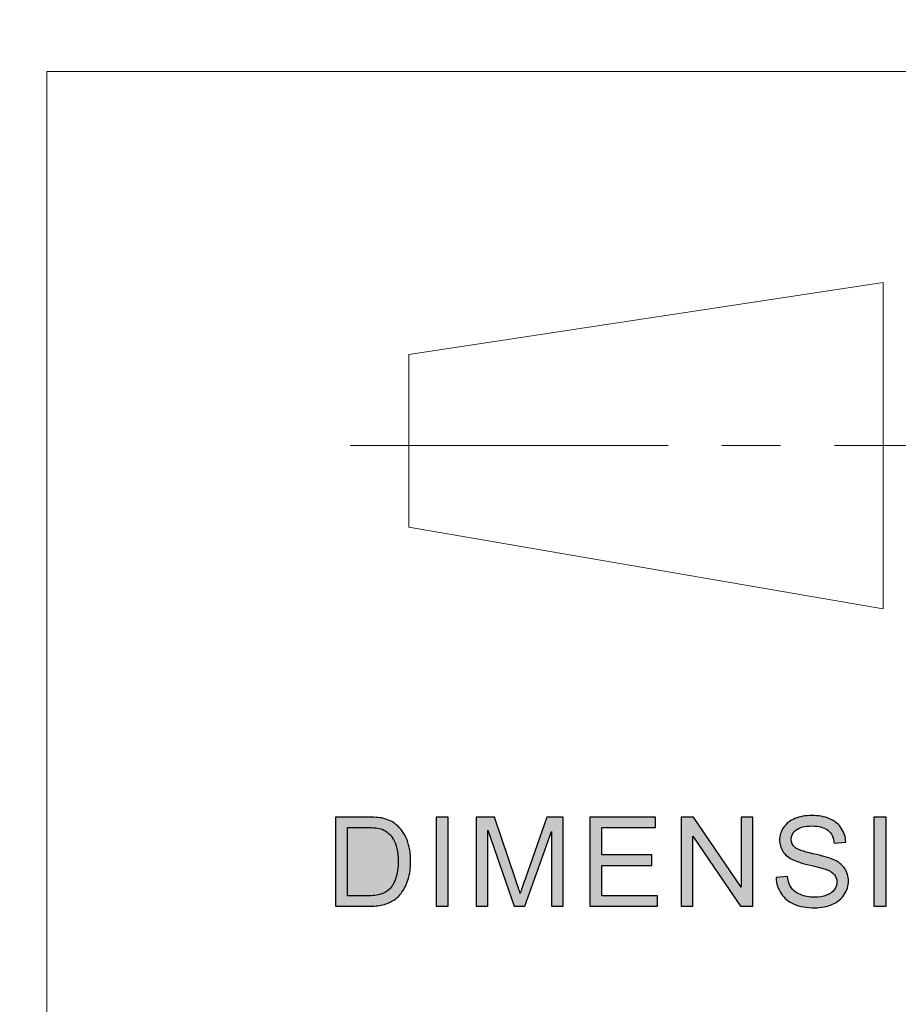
# Model space of a CAD drawing. Header units: millimetres. Extents: x -296 to 295, y -209 to 209.
# Tile 82 of 123: x 75 to 102, y -157 to -127. Entities that reach past the tile are written whole.
import ezdxf

# ---------------------------------------------------------------- set-up
doc = ezdxf.new("R2010")
doc.units = ezdxf.units.MM
doc.header["$MEASUREMENT"] = 0
doc.layers.add('layer 1', color=7, linetype='Continuous')

msp = doc.modelspace()

# ---------------------------------------------------------------- hatches: boundary and pattern name
at = {"layer": 'layer 1'}
h = msp.add_hatch(color=18, dxfattribs=at)
edge = h.paths.add_edge_path()
edge.add_spline(control_points=[(84.9358, -154.0852), (84.9358, -154.0852), (84.9358, -151.3569), (84.9358, -151.3569), (84.9358, -151.3569), (85.8939, -151.3569), (85.8939, -151.3569), (86.1101, -151.3569), (86.2752, -151.3696), (86.3892, -151.3956), (86.5484, -151.4318), (86.6844, -151.4972), (86.797, -151.5912), (86.9439, -151.7132), (87.0534, -151.8681), (87.1259, -152.0574), (87.1991, -152.2466), (87.2353, -152.4632), (87.2353, -152.7064), (87.2353, -152.9135), (87.2107, -153.097), (87.1615, -153.2571), (87.1123, -153.4171), (87.0488, -153.5498), (86.9718, -153.6546), (86.8941, -153.7594), (86.81, -153.842), (86.718, -153.9017), (86.6267, -153.962), (86.516, -154.0077), (86.3865, -154.0388), (86.2565, -154.07), (86.1075, -154.0852), (85.9392, -154.0852), (85.9392, -154.0852), (84.9358, -154.0852), (84.9358, -154.0852)], knot_values=[0, 0, 0, 0, 0.0833333, 0.0833333, 0.0833333, 0.1666667, 0.1666667, 0.1666667, 0.25, 0.25, 0.25, 0.3333333, 0.3333333, 0.3333333, 0.4166667, 0.4166667, 0.4166667, 0.5, 0.5, 0.5, 0.5833333, 0.5833333, 0.5833333, 0.6666667, 0.6666667, 0.6666667, 0.75, 0.75, 0.75, 0.8333333, 0.8333333, 0.8333333, 0.9166667, 0.9166667, 0.9166667, 1, 1, 1, 1], degree=3, periodic=1)
h = msp.add_hatch(color=18, dxfattribs=at)
edge = h.paths.add_edge_path()
edge.add_spline(control_points=[(88.0189, -154.0852), (88.0189, -154.0852), (88.0189, -151.3569), (88.0189, -151.3569), (88.0189, -151.3569), (88.3879, -151.3569), (88.3879, -151.3569), (88.3879, -151.3569), (88.3879, -154.0852), (88.3879, -154.0852), (88.3879, -154.0852), (88.0189, -154.0852), (88.0189, -154.0852)], knot_values=[0, 0, 0, 0, 0.25, 0.25, 0.25, 0.5, 0.5, 0.5, 0.75, 0.75, 0.75, 1, 1, 1, 1], degree=3, periodic=1)
h = msp.add_hatch(color=18, dxfattribs=at)
edge = h.paths.add_edge_path()
edge.add_spline(control_points=[(89.2439, -154.0852), (89.2439, -154.0852), (89.2439, -151.3569), (89.2439, -151.3569), (89.2439, -151.3569), (89.7955, -151.3569), (89.7955, -151.3569), (89.7955, -151.3569), (90.4532, -153.2882), (90.4532, -153.2882), (90.5141, -153.4679), (90.5581, -153.6025), (90.5859, -153.6921), (90.6176, -153.593), (90.6675, -153.4469), (90.7349, -153.2545), (90.7349, -153.2545), (91.4043, -151.3569), (91.4043, -151.3569), (91.4043, -151.3569), (91.8969, -151.3569), (91.8969, -151.3569), (91.8969, -151.3569), (91.8969, -154.0852), (91.8969, -154.0852), (91.8969, -154.0852), (91.5434, -154.0852), (91.5434, -154.0852), (91.5434, -154.0852), (91.5434, -151.8027), (91.5434, -151.8027), (91.5434, -151.8027), (90.7316, -154.0852), (90.7316, -154.0852), (90.7316, -154.0852), (90.4001, -154.0852), (90.4001, -154.0852), (90.4001, -154.0852), (89.5973, -151.7608), (89.5973, -151.7608), (89.5973, -151.7608), (89.5973, -154.0852), (89.5973, -154.0852), (89.5973, -154.0852), (89.2439, -154.0852), (89.2439, -154.0852)], knot_values=[0, 0, 0, 0, 0.0666667, 0.0666667, 0.0666667, 0.1333333, 0.1333333, 0.1333333, 0.2, 0.2, 0.2, 0.2666667, 0.2666667, 0.2666667, 0.3333333, 0.3333333, 0.3333333, 0.4, 0.4, 0.4, 0.4666667, 0.4666667, 0.4666667, 0.5333333, 0.5333333, 0.5333333, 0.6, 0.6, 0.6, 0.6666667, 0.6666667, 0.6666667, 0.7333333, 0.7333333, 0.7333333, 0.8, 0.8, 0.8, 0.8666667, 0.8666667, 0.8666667, 0.9333333, 0.9333333, 0.9333333, 1, 1, 1, 1], degree=3, periodic=1)
h = msp.add_hatch(color=18, dxfattribs=at)
edge = h.paths.add_edge_path()
edge.add_spline(control_points=[(92.7108, -154.0852), (92.7108, -154.0852), (92.7108, -151.3569), (92.7108, -151.3569), (92.7108, -151.3569), (94.719, -151.3569), (94.719, -151.3569), (94.719, -151.3569), (94.719, -151.677), (94.719, -151.677), (94.719, -151.677), (93.0798, -151.677), (93.0798, -151.677), (93.0798, -151.677), (93.0798, -152.5153), (93.0798, -152.5153), (93.0798, -152.5153), (94.6142, -152.5153), (94.6142, -152.5153), (94.6142, -152.5153), (94.6142, -152.8354), (94.6142, -152.8354), (94.6142, -152.8354), (93.0798, -152.8354), (93.0798, -152.8354), (93.0798, -152.8354), (93.0798, -153.7651), (93.0798, -153.7651), (93.0798, -153.7651), (94.785, -153.7651), (94.785, -153.7651), (94.785, -153.7651), (94.785, -154.0852), (94.785, -154.0852), (94.785, -154.0852), (92.7108, -154.0852), (92.7108, -154.0852)], knot_values=[0, 0, 0, 0, 0.0833333, 0.0833333, 0.0833333, 0.1666667, 0.1666667, 0.1666667, 0.25, 0.25, 0.25, 0.3333333, 0.3333333, 0.3333333, 0.4166667, 0.4166667, 0.4166667, 0.5, 0.5, 0.5, 0.5833333, 0.5833333, 0.5833333, 0.6666667, 0.6666667, 0.6666667, 0.75, 0.75, 0.75, 0.8333333, 0.8333333, 0.8333333, 0.9166667, 0.9166667, 0.9166667, 1, 1, 1, 1], degree=3, periodic=1)
h = msp.add_hatch(color=18, dxfattribs=at)
edge = h.paths.add_edge_path()
edge.add_spline(control_points=[(95.5058, -154.0852), (95.5058, -154.0852), (95.5058, -151.3569), (95.5058, -151.3569), (95.5058, -151.3569), (95.8839, -151.3569), (95.8839, -151.3569), (95.8839, -151.3569), (97.3431, -153.4984), (97.3431, -153.4984), (97.3431, -153.4984), (97.3431, -151.3569), (97.3431, -151.3569), (97.3431, -151.3569), (97.6965, -151.3569), (97.6965, -151.3569), (97.6965, -151.3569), (97.6965, -154.0852), (97.6965, -154.0852), (97.6965, -154.0852), (97.3184, -154.0852), (97.3184, -154.0852), (97.3184, -154.0852), (95.8593, -151.9437), (95.8593, -151.9437), (95.8593, -151.9437), (95.8593, -154.0852), (95.8593, -154.0852), (95.8593, -154.0852), (95.5058, -154.0852), (95.5058, -154.0852)], knot_values=[0, 0, 0, 0, 0.1, 0.1, 0.1, 0.2, 0.2, 0.2, 0.3, 0.3, 0.3, 0.4, 0.4, 0.4, 0.5, 0.5, 0.5, 0.6, 0.6, 0.6, 0.7, 0.7, 0.7, 0.8, 0.8, 0.8, 0.9, 0.9, 0.9, 1, 1, 1, 1], degree=3, periodic=1)
h = msp.add_hatch(color=18, dxfattribs=at)
edge = h.paths.add_edge_path()
edge.add_spline(control_points=[(98.4102, -153.2088), (98.4102, -153.2088), (98.7558, -153.1783), (98.7558, -153.1783), (98.772, -153.3155), (98.8103, -153.4279), (98.8704, -153.5162), (98.9307, -153.6038), (99.0238, -153.6749), (99.1501, -153.7296), (99.2763, -153.7835), (99.4187, -153.8108), (99.5767, -153.8108), (99.7172, -153.8108), (99.8409, -153.7905), (99.9483, -153.7492), (100.0558, -153.708), (100.1355, -153.6514), (100.1878, -153.5797), (100.2403, -153.5079), (100.2668, -153.4298), (100.2668, -153.346), (100.2668, -153.2609), (100.2416, -153.1866), (100.1911, -153.1224), (100.1407, -153.0589), (100.0571, -153.0056), (99.9405, -152.9617), (99.8661, -152.9338), (99.701, -152.8893), (99.4453, -152.829), (99.1896, -152.7687), (99.0109, -152.7121), (98.9086, -152.6588), (98.7759, -152.5902), (98.6776, -152.5051), (98.6128, -152.4041), (98.5474, -152.3032), (98.5151, -152.1895), (98.5151, -152.0644), (98.5151, -151.9259), (98.5551, -151.797), (98.6348, -151.6776), (98.7145, -151.5576), (98.8304, -151.4668), (98.9838, -151.4045), (99.1365, -151.3423), (99.3068, -151.3112), (99.4939, -151.3112), (99.6998, -151.3112), (99.8816, -151.3435), (100.039, -151.409), (100.1963, -151.4737), (100.3173, -151.5696), (100.4021, -151.6967), (100.4869, -151.823), (100.5323, -151.9666), (100.5387, -152.1266), (100.5387, -152.1266), (100.1853, -152.1533), (100.1853, -152.1533), (100.1665, -151.9812), (100.1024, -151.851), (99.993, -151.7633), (99.8836, -151.6751), (99.7218, -151.6312), (99.5081, -151.6312), (99.2854, -151.6312), (99.1229, -151.6712), (99.0213, -151.7513), (98.9197, -151.8313), (98.8685, -151.9278), (98.8685, -152.0409), (98.8685, -152.1387), (98.9048, -152.2193), (98.9766, -152.2828), (99.0478, -152.3457), (99.2323, -152.4111), (99.5314, -152.4772), (99.8306, -152.5439), (100.0358, -152.6016), (100.1471, -152.6512), (100.3082, -152.7242), (100.428, -152.8163), (100.5051, -152.9287), (100.5821, -153.0405), (100.6204, -153.1694), (100.6204, -153.3155), (100.6204, -153.4609), (100.5783, -153.5968), (100.4935, -153.7251), (100.4086, -153.8534), (100.2875, -153.9531), (100.1289, -154.0242), (99.9703, -154.0954), (99.7923, -154.1309), (99.5936, -154.1309), (99.3424, -154.1309), (99.132, -154.0947), (98.9624, -154.023), (98.7921, -153.9512), (98.6594, -153.8432), (98.563, -153.6984), (98.4658, -153.5543), (98.4154, -153.3911), (98.4102, -153.2088)], knot_values=[0, 0, 0, 0, 0.0285714, 0.0285714, 0.0285714, 0.0571429, 0.0571429, 0.0571429, 0.0857143, 0.0857143, 0.0857143, 0.1142857, 0.1142857, 0.1142857, 0.1428571, 0.1428571, 0.1428571, 0.1714286, 0.1714286, 0.1714286, 0.2, 0.2, 0.2, 0.2285714, 0.2285714, 0.2285714, 0.2571429, 0.2571429, 0.2571429, 0.2857143, 0.2857143, 0.2857143, 0.3142857, 0.3142857, 0.3142857, 0.3428571, 0.3428571, 0.3428571, 0.3714286, 0.3714286, 0.3714286, 0.4, 0.4, 0.4, 0.4285714, 0.4285714, 0.4285714, 0.4571429, 0.4571429, 0.4571429, 0.4857143, 0.4857143, 0.4857143, 0.5142857, 0.5142857, 0.5142857, 0.5428571, 0.5428571, 0.5428571, 0.5714286, 0.5714286, 0.5714286, 0.6, 0.6, 0.6, 0.6285714, 0.6285714, 0.6285714, 0.6571429, 0.6571429, 0.6571429, 0.6857143, 0.6857143, 0.6857143, 0.7142857, 0.7142857, 0.7142857, 0.7428571, 0.7428571, 0.7428571, 0.7714286, 0.7714286, 0.7714286, 0.8, 0.8, 0.8, 0.8285714, 0.8285714, 0.8285714, 0.8571429, 0.8571429, 0.8571429, 0.8857143, 0.8857143, 0.8857143, 0.9142857, 0.9142857, 0.9142857, 0.9428571, 0.9428571, 0.9428571, 0.9714286, 0.9714286, 0.9714286, 1, 1, 1, 1], degree=3, periodic=1)
h = msp.add_hatch(color=18, dxfattribs=at)
edge = h.paths.add_edge_path()
edge.add_spline(control_points=[(101.3994, -154.0852), (101.3994, -154.0852), (101.3994, -151.3569), (101.3994, -151.3569), (101.3994, -151.3569), (101.7684, -151.3569), (101.7684, -151.3569), (101.7684, -151.3569), (101.7684, -154.0852), (101.7684, -154.0852), (101.7684, -154.0852), (101.3994, -154.0852), (101.3994, -154.0852)], knot_values=[0, 0, 0, 0, 0.25, 0.25, 0.25, 0.5, 0.5, 0.5, 0.75, 0.75, 0.75, 1, 1, 1, 1], degree=3, periodic=1)
h = msp.add_hatch(color=18, dxfattribs=at)
edge = h.paths.add_edge_path()
edge.add_spline(control_points=[(85.3048, -153.7651), (85.3048, -153.7651), (85.8978, -153.7651), (85.8978, -153.7651), (86.081, -153.7651), (86.2248, -153.7486), (86.3289, -153.7149), (86.4332, -153.6813), (86.516, -153.6343), (86.5782, -153.5733), (86.6649, -153.4876), (86.7329, -153.372), (86.7814, -153.2272), (86.8301, -153.0824), (86.8546, -152.9071), (86.8546, -152.7007), (86.8546, -152.4149), (86.8067, -152.1952), (86.7115, -152.0415), (86.6164, -151.8878), (86.5005, -151.7849), (86.3639, -151.7329), (86.2655, -151.6954), (86.1069, -151.677), (85.8881, -151.677), (85.8881, -151.677), (85.3048, -151.677), (85.3048, -151.677), (85.3048, -151.677), (85.3048, -153.7651), (85.3048, -153.7651)], knot_values=[0, 0, 0, 0, 0.1, 0.1, 0.1, 0.2, 0.2, 0.2, 0.3, 0.3, 0.3, 0.4, 0.4, 0.4, 0.5, 0.5, 0.5, 0.6, 0.6, 0.6, 0.7, 0.7, 0.7, 0.8, 0.8, 0.8, 0.9, 0.9, 0.9, 1, 1, 1, 1], degree=3, periodic=1)

# ---------------------------------------------------------------- linework, layer by layer
at = {"layer": 'layer 1', "color": 1, "lineweight": 0}
msp.add_open_spline([(295.3283, 209.2747), (295.3283, 209.2747), (295.3283, -208.9236), (295.3283, -208.9236), (295.3283, -208.9236), (-296.1944, -208.9236), (-296.1944, -208.9236), (-296.1944, -208.9236), (-296.1944, 209.2747), (-296.1944, 209.2747), (-296.1944, 209.2747), (295.3283, 209.2747), (295.3283, 209.2747)], degree=3, knots=[0, 0, 0, 0, 0.25, 0.25, 0.25, 0.5, 0.5, 0.5, 0.75, 0.75, 0.75, 1, 1, 1, 1], dxfattribs=at)
at = {"layer": 'layer 1', "color": 5, "lineweight": 0}
msp.add_open_spline([(-281.2487, 194.7284), (-281.2487, 194.7284), (-281.2487, -197.0649), (-281.2487, -197.0649), (-281.2487, -197.0649), (283.3586, -197.0649), (283.3586, -197.0649)], degree=3, knots=[0, 0, 0, 0, 0.5, 0.5, 0.5, 1, 1, 1, 1], dxfattribs=at)
for points in [[(76.1166, -128.5636), (76.1166, -128.5636), (76.1166, -197.0649), (76.1166, -197.0649)], [(76.1166, -128.5636), (76.1166, -128.5636), (283.3586, -128.5636), (283.3586, -128.5636)]]:
    msp.add_open_spline(points, degree=3, dxfattribs=at)
at = {"layer": 'layer 1', "color": 250, "lineweight": 0}
for points in [[(101.6846, -135.0181), (101.6846, -135.0181), (87.181, -137.2185), (87.181, -137.2185)], [(101.6846, -135.0181), (101.6846, -135.0181), (101.6846, -144.9921), (101.6846, -144.9921)], [(87.181, -137.2185), (87.181, -137.2185), (87.181, -142.4984), (87.181, -142.4984)], [(98.5444, -140.0046), (98.5444, -140.0046), (96.75, -140.0046), (96.75, -140.0046)], [(101.6846, -144.9921), (101.6846, -144.9921), (87.181, -142.4984), (87.181, -142.4984)]]:
    msp.add_open_spline(points, degree=3, dxfattribs=at)
at = {"layer": 'layer 1', "color": 1, "lineweight": 0}
for points in [[(95.1063, -140.0046), (95.1063, -140.0046), (85.3865, -140.0046), (85.3865, -140.0046)], [(108.7128, -140.0046), (108.7128, -140.0046), (100.1893, -140.0046), (100.1893, -140.0046)]]:
    msp.add_open_spline(points, degree=3, dxfattribs=at)
at = {"layer": 'layer 1'}
for points, knots in [([(84.9358, -154.0852), (84.9358, -154.0852), (84.9358, -151.3569), (84.9358, -151.3569), (84.9358, -151.3569), (85.8939, -151.3569), (85.8939, -151.3569), (86.1101, -151.3569), (86.2752, -151.3696), (86.3892, -151.3956), (86.5484, -151.4318), (86.6844, -151.4972), (86.797, -151.5912), (86.9439, -151.7132), (87.0534, -151.8681), (87.1259, -152.0574), (87.1991, -152.2466), (87.2353, -152.4632), (87.2353, -152.7064), (87.2353, -152.9135), (87.2107, -153.097), (87.1615, -153.2571), (87.1123, -153.4171), (87.0488, -153.5498), (86.9718, -153.6546), (86.8941, -153.7594), (86.81, -153.842), (86.718, -153.9017), (86.6267, -153.962), (86.516, -154.0077), (86.3865, -154.0388), (86.2565, -154.07), (86.1075, -154.0852), (85.9392, -154.0852), (85.9392, -154.0852), (84.9358, -154.0852), (84.9358, -154.0852)], [0, 0, 0, 0, 0.0833333, 0.0833333, 0.0833333, 0.1666667, 0.1666667, 0.1666667, 0.25, 0.25, 0.25, 0.3333333, 0.3333333, 0.3333333, 0.4166667, 0.4166667, 0.4166667, 0.5, 0.5, 0.5, 0.5833333, 0.5833333, 0.5833333, 0.6666667, 0.6666667, 0.6666667, 0.75, 0.75, 0.75, 0.8333333, 0.8333333, 0.8333333, 0.9166667, 0.9166667, 0.9166667, 1, 1, 1, 1]), ([(88.0189, -154.0852), (88.0189, -154.0852), (88.0189, -151.3569), (88.0189, -151.3569), (88.0189, -151.3569), (88.3879, -151.3569), (88.3879, -151.3569), (88.3879, -151.3569), (88.3879, -154.0852), (88.3879, -154.0852), (88.3879, -154.0852), (88.0189, -154.0852), (88.0189, -154.0852)], [0, 0, 0, 0, 0.25, 0.25, 0.25, 0.5, 0.5, 0.5, 0.75, 0.75, 0.75, 1, 1, 1, 1]), ([(89.2439, -154.0852), (89.2439, -154.0852), (89.2439, -151.3569), (89.2439, -151.3569), (89.2439, -151.3569), (89.7955, -151.3569), (89.7955, -151.3569), (89.7955, -151.3569), (90.4532, -153.2882), (90.4532, -153.2882), (90.5141, -153.4679), (90.5581, -153.6025), (90.5859, -153.6921), (90.6176, -153.593), (90.6675, -153.4469), (90.7349, -153.2545), (90.7349, -153.2545), (91.4043, -151.3569), (91.4043, -151.3569), (91.4043, -151.3569), (91.8969, -151.3569), (91.8969, -151.3569), (91.8969, -151.3569), (91.8969, -154.0852), (91.8969, -154.0852), (91.8969, -154.0852), (91.5434, -154.0852), (91.5434, -154.0852), (91.5434, -154.0852), (91.5434, -151.8027), (91.5434, -151.8027), (91.5434, -151.8027), (90.7316, -154.0852), (90.7316, -154.0852), (90.7316, -154.0852), (90.4001, -154.0852), (90.4001, -154.0852), (90.4001, -154.0852), (89.5973, -151.7608), (89.5973, -151.7608), (89.5973, -151.7608), (89.5973, -154.0852), (89.5973, -154.0852), (89.5973, -154.0852), (89.2439, -154.0852), (89.2439, -154.0852)], [0, 0, 0, 0, 0.0666667, 0.0666667, 0.0666667, 0.1333333, 0.1333333, 0.1333333, 0.2, 0.2, 0.2, 0.2666667, 0.2666667, 0.2666667, 0.3333333, 0.3333333, 0.3333333, 0.4, 0.4, 0.4, 0.4666667, 0.4666667, 0.4666667, 0.5333333, 0.5333333, 0.5333333, 0.6, 0.6, 0.6, 0.6666667, 0.6666667, 0.6666667, 0.7333333, 0.7333333, 0.7333333, 0.8, 0.8, 0.8, 0.8666667, 0.8666667, 0.8666667, 0.9333333, 0.9333333, 0.9333333, 1, 1, 1, 1]), ([(92.7108, -154.0852), (92.7108, -154.0852), (92.7108, -151.3569), (92.7108, -151.3569), (92.7108, -151.3569), (94.719, -151.3569), (94.719, -151.3569), (94.719, -151.3569), (94.719, -151.677), (94.719, -151.677), (94.719, -151.677), (93.0798, -151.677), (93.0798, -151.677), (93.0798, -151.677), (93.0798, -152.5153), (93.0798, -152.5153), (93.0798, -152.5153), (94.6142, -152.5153), (94.6142, -152.5153), (94.6142, -152.5153), (94.6142, -152.8354), (94.6142, -152.8354), (94.6142, -152.8354), (93.0798, -152.8354), (93.0798, -152.8354), (93.0798, -152.8354), (93.0798, -153.7651), (93.0798, -153.7651), (93.0798, -153.7651), (94.785, -153.7651), (94.785, -153.7651), (94.785, -153.7651), (94.785, -154.0852), (94.785, -154.0852), (94.785, -154.0852), (92.7108, -154.0852), (92.7108, -154.0852)], [0, 0, 0, 0, 0.0833333, 0.0833333, 0.0833333, 0.1666667, 0.1666667, 0.1666667, 0.25, 0.25, 0.25, 0.3333333, 0.3333333, 0.3333333, 0.4166667, 0.4166667, 0.4166667, 0.5, 0.5, 0.5, 0.5833333, 0.5833333, 0.5833333, 0.6666667, 0.6666667, 0.6666667, 0.75, 0.75, 0.75, 0.8333333, 0.8333333, 0.8333333, 0.9166667, 0.9166667, 0.9166667, 1, 1, 1, 1]), ([(95.5058, -154.0852), (95.5058, -154.0852), (95.5058, -151.3569), (95.5058, -151.3569), (95.5058, -151.3569), (95.8839, -151.3569), (95.8839, -151.3569), (95.8839, -151.3569), (97.3431, -153.4984), (97.3431, -153.4984), (97.3431, -153.4984), (97.3431, -151.3569), (97.3431, -151.3569), (97.3431, -151.3569), (97.6965, -151.3569), (97.6965, -151.3569), (97.6965, -151.3569), (97.6965, -154.0852), (97.6965, -154.0852), (97.6965, -154.0852), (97.3184, -154.0852), (97.3184, -154.0852), (97.3184, -154.0852), (95.8593, -151.9437), (95.8593, -151.9437), (95.8593, -151.9437), (95.8593, -154.0852), (95.8593, -154.0852), (95.8593, -154.0852), (95.5058, -154.0852), (95.5058, -154.0852)], [0, 0, 0, 0, 0.1, 0.1, 0.1, 0.2, 0.2, 0.2, 0.3, 0.3, 0.3, 0.4, 0.4, 0.4, 0.5, 0.5, 0.5, 0.6, 0.6, 0.6, 0.7, 0.7, 0.7, 0.8, 0.8, 0.8, 0.9, 0.9, 0.9, 1, 1, 1, 1]), ([(98.4102, -153.2088), (98.4102, -153.2088), (98.7558, -153.1783), (98.7558, -153.1783), (98.772, -153.3155), (98.8103, -153.4279), (98.8704, -153.5162), (98.9307, -153.6038), (99.0238, -153.6749), (99.1501, -153.7296), (99.2763, -153.7835), (99.4187, -153.8108), (99.5767, -153.8108), (99.7172, -153.8108), (99.8409, -153.7905), (99.9483, -153.7492), (100.0558, -153.708), (100.1355, -153.6514), (100.1878, -153.5797), (100.2403, -153.5079), (100.2668, -153.4298), (100.2668, -153.346), (100.2668, -153.2609), (100.2416, -153.1866), (100.1911, -153.1224), (100.1407, -153.0589), (100.0571, -153.0056), (99.9405, -152.9617), (99.8661, -152.9338), (99.701, -152.8893), (99.4453, -152.829), (99.1896, -152.7687), (99.0109, -152.7121), (98.9086, -152.6588), (98.7759, -152.5902), (98.6776, -152.5051), (98.6128, -152.4041), (98.5474, -152.3032), (98.5151, -152.1895), (98.5151, -152.0644), (98.5151, -151.9259), (98.5551, -151.797), (98.6348, -151.6776), (98.7145, -151.5576), (98.8304, -151.4668), (98.9838, -151.4045), (99.1365, -151.3423), (99.3068, -151.3112), (99.4939, -151.3112), (99.6998, -151.3112), (99.8816, -151.3435), (100.039, -151.409), (100.1963, -151.4737), (100.3173, -151.5696), (100.4021, -151.6967), (100.4869, -151.823), (100.5323, -151.9666), (100.5387, -152.1266), (100.5387, -152.1266), (100.1853, -152.1533), (100.1853, -152.1533), (100.1665, -151.9812), (100.1024, -151.851), (99.993, -151.7633), (99.8836, -151.6751), (99.7218, -151.6312), (99.5081, -151.6312), (99.2854, -151.6312), (99.1229, -151.6712), (99.0213, -151.7513), (98.9197, -151.8313), (98.8685, -151.9278), (98.8685, -152.0409), (98.8685, -152.1387), (98.9048, -152.2193), (98.9766, -152.2828), (99.0478, -152.3457), (99.2323, -152.4111), (99.5314, -152.4772), (99.8306, -152.5439), (100.0358, -152.6016), (100.1471, -152.6512), (100.3082, -152.7242), (100.428, -152.8163), (100.5051, -152.9287), (100.5821, -153.0405), (100.6204, -153.1694), (100.6204, -153.3155), (100.6204, -153.4609), (100.5783, -153.5968), (100.4935, -153.7251), (100.4086, -153.8534), (100.2875, -153.9531), (100.1289, -154.0242), (99.9703, -154.0954), (99.7923, -154.1309), (99.5936, -154.1309), (99.3424, -154.1309), (99.132, -154.0947), (98.9624, -154.023), (98.7921, -153.9512), (98.6594, -153.8432), (98.563, -153.6984), (98.4658, -153.5543), (98.4154, -153.3911), (98.4102, -153.2088)], [0, 0, 0, 0, 0.0285714, 0.0285714, 0.0285714, 0.0571429, 0.0571429, 0.0571429, 0.0857143, 0.0857143, 0.0857143, 0.1142857, 0.1142857, 0.1142857, 0.1428571, 0.1428571, 0.1428571, 0.1714286, 0.1714286, 0.1714286, 0.2, 0.2, 0.2, 0.2285714, 0.2285714, 0.2285714, 0.2571429, 0.2571429, 0.2571429, 0.2857143, 0.2857143, 0.2857143, 0.3142857, 0.3142857, 0.3142857, 0.3428571, 0.3428571, 0.3428571, 0.3714286, 0.3714286, 0.3714286, 0.4, 0.4, 0.4, 0.4285714, 0.4285714, 0.4285714, 0.4571429, 0.4571429, 0.4571429, 0.4857143, 0.4857143, 0.4857143, 0.5142857, 0.5142857, 0.5142857, 0.5428571, 0.5428571, 0.5428571, 0.5714286, 0.5714286, 0.5714286, 0.6, 0.6, 0.6, 0.6285714, 0.6285714, 0.6285714, 0.6571429, 0.6571429, 0.6571429, 0.6857143, 0.6857143, 0.6857143, 0.7142857, 0.7142857, 0.7142857, 0.7428571, 0.7428571, 0.7428571, 0.7714286, 0.7714286, 0.7714286, 0.8, 0.8, 0.8, 0.8285714, 0.8285714, 0.8285714, 0.8571429, 0.8571429, 0.8571429, 0.8857143, 0.8857143, 0.8857143, 0.9142857, 0.9142857, 0.9142857, 0.9428571, 0.9428571, 0.9428571, 0.9714286, 0.9714286, 0.9714286, 1, 1, 1, 1]), ([(101.3994, -154.0852), (101.3994, -154.0852), (101.3994, -151.3569), (101.3994, -151.3569), (101.3994, -151.3569), (101.7684, -151.3569), (101.7684, -151.3569), (101.7684, -151.3569), (101.7684, -154.0852), (101.7684, -154.0852), (101.7684, -154.0852), (101.3994, -154.0852), (101.3994, -154.0852)], [0, 0, 0, 0, 0.25, 0.25, 0.25, 0.5, 0.5, 0.5, 0.75, 0.75, 0.75, 1, 1, 1, 1]), ([(85.3048, -153.7651), (85.3048, -153.7651), (85.8978, -153.7651), (85.8978, -153.7651), (86.081, -153.7651), (86.2248, -153.7486), (86.3289, -153.7149), (86.4332, -153.6813), (86.516, -153.6343), (86.5782, -153.5733), (86.6649, -153.4876), (86.7329, -153.372), (86.7814, -153.2272), (86.8301, -153.0824), (86.8546, -152.9071), (86.8546, -152.7007), (86.8546, -152.4149), (86.8067, -152.1952), (86.7115, -152.0415), (86.6164, -151.8878), (86.5005, -151.7849), (86.3639, -151.7329), (86.2655, -151.6954), (86.1069, -151.677), (85.8881, -151.677), (85.8881, -151.677), (85.3048, -151.677), (85.3048, -151.677), (85.3048, -151.677), (85.3048, -153.7651), (85.3048, -153.7651)], [0, 0, 0, 0, 0.1, 0.1, 0.1, 0.2, 0.2, 0.2, 0.3, 0.3, 0.3, 0.4, 0.4, 0.4, 0.5, 0.5, 0.5, 0.6, 0.6, 0.6, 0.7, 0.7, 0.7, 0.8, 0.8, 0.8, 0.9, 0.9, 0.9, 1, 1, 1, 1])]:
    msp.add_open_spline(points, degree=3, knots=knots, dxfattribs=at)

doc.saveas('drawing.dxf')
